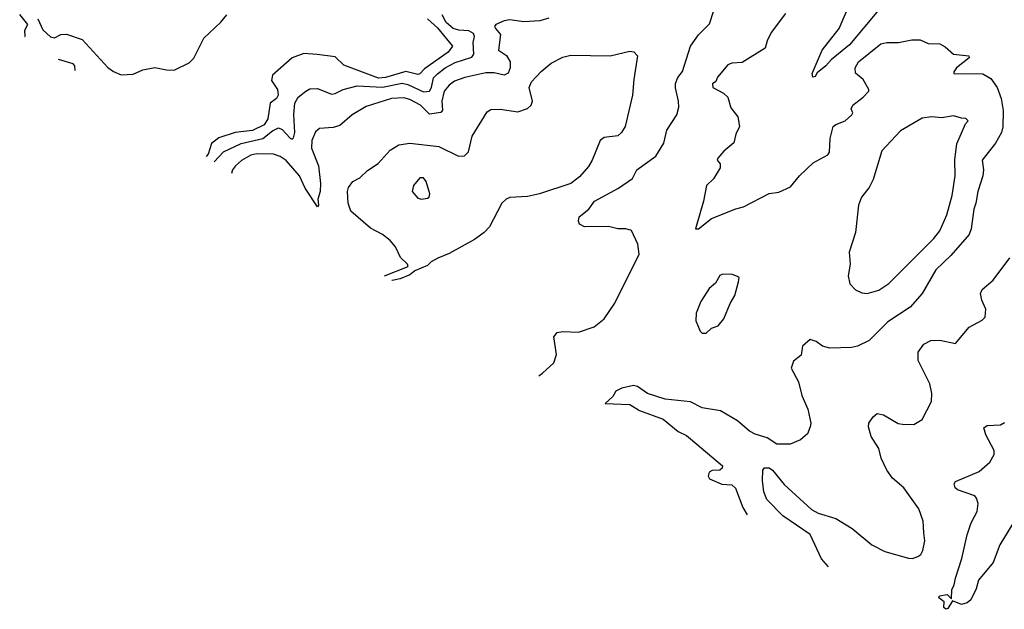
# Model space of a CAD drawing. Extents: x 1468344 to 1613994, y 525695 to 643861.
# Tile 118 of 256: x 1532617 to 1537634, y 534366 to 537370. Entities that reach past the tile are written whole.
import ezdxf

# ---------------------------------------------------------------- set-up
doc = ezdxf.new("R2010")
doc.units = 0

msp = doc.modelspace()

# ---------------------------------------------------------------- linework, layer by layer
at = {"layer": '0CON10XD'}
for points in [[(1536992, 537418), (1536845, 537241.1), (1536751.1, 537165), (1536725, 537134.2), (1536680.6, 537099.4), (1536669.5, 537080.5), (1536657.5, 537077.5), (1536654, 537095), (1536705, 537214.2), (1536791.5, 537325), (1536850.4, 537459.6)], [(1535261.5, 535555.3), (1535281.3, 535568.7), (1535337.8, 535622.2), (1535352.7, 535665), (1535338.8, 535755), (1535355, 535776.7), (1535382.3, 535782.3), (1535465, 535778), (1535544.2, 535805.8), (1535595, 535846), (1535649.4, 535925), (1535772.9, 536175), (1535766.4, 536226.4), (1535735, 536296.2), (1535705, 536304.4), (1535665, 536304.5), (1535617.2, 536317.2), (1535494.3, 536314.3), (1535468.8, 536328.8), (1535464, 536344), (1535467.5, 536365), (1535516.7, 536405), (1535546, 536445), (1535668.7, 536511.3), (1535738.5, 536561.5), (1535762, 536605), (1535858.8, 536675), (1535899.5, 536740.5), (1535913.5, 536806.5), (1535965.6, 536885), (1535975.6, 536925), (1535974.4, 536955), (1535957.6, 537022.4), (1535958.9, 537045), (1535970.9, 537075), (1535993.4, 537106.6), (1536035.4, 537234.6), (1536075, 537292.5), (1536131.4, 537348.6), (1536153.1, 537416.9)], [(1532644, 537283.5), (1532645.8, 537285), (1532644.1, 537315.9), (1532658.6, 537345), (1532617.2, 537397.2)], [(1532710, 537375), (1532735, 537318.8), (1532775, 537282.5), (1532795, 537276.7), (1532826.1, 537293.9), (1532855, 537295.6), (1532935, 537268.5), (1533067.1, 537127.1), (1533095, 537106.7), (1533135, 537089.2), (1533195, 537092), (1533245, 537113.8), (1533306.4, 537126.4), (1533364.3, 537114.3), (1533405, 537113.3), (1533480.3, 537149.7), (1533505, 537173.3), (1533555.8, 537275), (1533642.6, 537357.4), (1533673.3, 537395)], [(1534694.8, 537375), (1534745, 537327.8), (1534822.2, 537235), (1534800, 537205), (1534679.6, 537120.4), (1534655, 537093.9), (1534645, 537090.9), (1534585, 537105.9), (1534481.1, 537075), (1534445, 537072.4), (1534267.8, 537137.8), (1534225, 537180.3), (1534133.4, 537193.4), (1534065, 537197.5), (1534005, 537176.3), (1533905, 537087.8), (1533899.8, 537059.8), (1533930, 537015), (1533934.3, 536985.7), (1533925, 536968.8), (1533893.8, 536945), (1533880.6, 536865), (1533862.5, 536835), (1533802.5, 536805), (1533715, 536794.7), (1533631.1, 536768.9), (1533595, 536738.5), (1533576.7, 536685), (1533567.6, 536672.5)], [(1533607.4, 536645.9), (1533655, 536696.8), (1533745, 536738.7), (1533855.3, 536764.7), (1533905, 536803.9), (1533935, 536818.3), (1533955, 536810.2), (1533995, 536766.1), (1534005, 536761.8), (1534012.6, 536767.4), (1534019.6, 536795), (1534013.7, 536886.3), (1534019.7, 536945), (1534035.5, 536975), (1534075, 537006.4), (1534095, 537016.9), (1534135, 537019.6), (1534205, 536990.3), (1534225, 536993.4), (1534265, 537013.9), (1534337.3, 537032.8), (1534465, 537026.3), (1534565, 537045.8), (1534595, 537040.5), (1534675, 537002.7), (1534704.7, 537005.3), (1534716, 537024), (1534725, 537073.8), (1534745, 537094.8), (1534785, 537125.2), (1534835, 537151.1), (1534920.5, 537179.5), (1534931.3, 537195), (1534927, 537253), (1534934.8, 537285), (1534929.9, 537299.9), (1534905, 537313.8), (1534855, 537316.4), (1534825, 537325.7), (1534790.4, 537355), (1534769.2, 537395)], [(1535312.6, 537377.4), (1535266.6, 537363.4), (1535185, 537359.4), (1535115, 537369.4), (1535085, 537364.2), (1535042.5, 537345), (1535036.7, 537335), (1535041.2, 537325), (1535067.5, 537295), (1535056.2, 537215), (1535097.9, 537187.9), (1535115.3, 537155.3), (1535116.4, 537125), (1535105, 537097.8), (1535085, 537088), (1535035, 537099.6), (1534991.6, 537098.4), (1534885.4, 537075.4), (1534832.8, 537057.2), (1534805, 537036.6), (1534780.5, 537005), (1534768.5, 536955), (1534771.3, 536908.7), (1534762.7, 536897.3), (1534705, 536888.1), (1534658.7, 536935), (1534605, 536963.4), (1534575, 536971.1), (1534511.9, 536968.1), (1534382.5, 536927.5), (1534311.4, 536885), (1534248.5, 536831.5), (1534215, 536820.6), (1534145, 536815.8), (1534125, 536798), (1534105.4, 536755), (1534103.3, 536715), (1534139.1, 536625), (1534149.2, 536535), (1534148.6, 536495), (1534136.2, 536455), (1534140, 536425), (1534135, 536416.2), (1534071.5, 536511.5), (1534043.3, 536575), (1533975, 536652.2), (1533945, 536672.5), (1533910, 536685), (1533825, 536686.6), (1533795, 536679.6), (1533747, 536653), (1533716.4, 536625), (1533702.1, 536605), (1533696.5, 536586.4)], [(1536518.3, 537401.7), (1536445.8, 537304.2), (1536425, 537262.5), (1536415.5, 537224.5), (1536298, 537152), (1536245, 537148.9), (1536225, 537140.6), (1536172.2, 537077.8), (1536163.3, 537055), (1536146.4, 537043.6), (1536148, 537025), (1536202.5, 536995), (1536225.7, 536975), (1536240.3, 536920.3), (1536275.6, 536875.6), (1536284.3, 536825), (1536265, 536786.2), (1536255, 536742), (1536205, 536700.6), (1536174, 536665), (1536171.2, 536655), (1536185.8, 536635), (1536185.7, 536615), (1536151.4, 536558.6), (1536116.2, 536525), (1536101.2, 536445), (1536060, 536305), (1536075, 536303.8), (1536142, 536358), (1536265, 536406.9), (1536305, 536416.7), (1536435, 536484), (1536485, 536490.8), (1536545, 536518.8), (1536590, 536575), (1536659.7, 536640.3), (1536735, 536681.2), (1536742.5, 536695), (1536747.1, 536765), (1536762, 536825), (1536775, 536836), (1536823.3, 536855), (1536856.7, 536885), (1536862.5, 536895), (1536853.8, 536915), (1536861.2, 536935), (1536915, 536976), (1536943.3, 537005), (1536943.8, 537015), (1536913.8, 537065), (1536875, 537097.5), (1536874.4, 537125), (1536890, 537155), (1537005, 537247.1), (1537035, 537254.4), (1537095, 537254.3), (1537162.1, 537267.9), (1537205, 537266.9), (1537245, 537249.4), (1537305, 537247.5), (1537332.4, 537232.4), (1537375, 537194.2), (1537453.3, 537185), (1537453.8, 537175), (1537390, 537125), (1537375.8, 537105), (1537376.2, 537095), (1537523.7, 537093.7), (1537565, 537069.7), (1537597.5, 537025), (1537617.8, 536967.8), (1537627.1, 536907.1), (1537626, 536824), (1537619.6, 536795), (1537589.4, 536740.6), (1537520, 536655), (1537527.1, 536605), (1537524.4, 536575), (1537499.4, 536495), (1537489.1, 536435), (1537478.8, 536405), (1537465.3, 536304.7), (1537454, 536276), (1537361.7, 536168.3), (1537285, 536095.6), (1537215.3, 535974.7), (1537154.4, 535905), (1537040.1, 535829.9), (1536945, 535735.8), (1536885, 535707.1), (1536855, 535700), (1536745, 535696.2), (1536707.5, 535707.5), (1536675, 535730), (1536645, 535740), (1536605, 535707.5), (1536598.3, 535661.7), (1536559.5, 535630.5), (1536548, 535595), (1536585.5, 535525.5), (1536601.9, 535455), (1536632.2, 535385), (1536647.1, 535315), (1536644.3, 535295), (1536630.3, 535259.7), (1536595, 535230), (1536543, 535207), (1536475, 535206.9), (1536425, 535240), (1536365, 535257.8), (1536335, 535273.5), (1536275, 535327.1), (1536187.1, 535377.1), (1536095, 535393.3), (1536035, 535422.9), (1535905, 535437.3), (1535816.2, 535466.2), (1535765, 535500.8), (1535745, 535506), (1535685, 535492.5), (1535655, 535478), (1535639.2, 535450.8), (1535600, 535415), (1535725, 535409.6), (1535775, 535379.5), (1535895, 535335.3), (1535971.5, 535271.5), (1536015, 535252.3), (1536034.8, 535234.8), (1536197.2, 535097.2), (1536196.7, 535085), (1536185, 535075.7), (1536145, 535072.7), (1536130, 535065), (1536125.4, 535045), (1536131.1, 535031.1), (1536195, 535003.6), (1536245, 535001.1), (1536263.3, 534983.3), (1536301.2, 534885), (1536323.2, 534848.2)], [(1534476.5, 536065.9), (1534597, 536113), (1534592.5, 536125), (1534557.7, 536157.7), (1534532.1, 536212.1), (1534504.2, 536245), (1534466, 536275), (1534405, 536308.5), (1534304.7, 536394.7), (1534290, 536435), (1534287.3, 536495), (1534292.1, 536515), (1534313.7, 536546.3), (1534349.6, 536565), (1534388.8, 536601.2), (1534443.1, 536636.9), (1534504.6, 536705.4), (1534548.3, 536731.7), (1534605, 536741.5), (1534753.1, 536723.1), (1534853.3, 536675), (1534883.6, 536676.4), (1534903.9, 536696.1), (1534922.6, 536777.4), (1534998.6, 536901.4), (1535018.3, 536911.7), (1535065, 536914.4), (1535155, 536901.1), (1535205, 536917.8), (1535223.3, 536935), (1535230.4, 536955), (1535212.7, 537025), (1535225, 537052.9), (1535273.6, 537106.4), (1535325, 537148.9), (1535385, 537179.5), (1535425, 537188.5), (1535625, 537185.6), (1535725, 537209.1), (1535746.2, 537206.2), (1535765.5, 537185.5), (1535745.5, 537065), (1535738.9, 536985), (1535701.1, 536825), (1535683.1, 536795), (1535665, 536778.1), (1535595, 536769.4), (1535573.8, 536755), (1535534.5, 536655), (1535515, 536622.9), (1535469.8, 536570.2), (1535425, 536535.5), (1535265, 536482.3), (1535205, 536470), (1535115, 536464), (1535095, 536455.8), (1535072.9, 536435), (1535010, 536315), (1534982.9, 536285), (1534935, 536250.5), (1534805, 536178.6), (1534747.5, 536155), (1534713.9, 536136.1), (1534695, 536117.5), (1534630, 536090), (1534605, 536070.8), (1534555, 536050), (1534515, 536041.9), (1534513.6, 536041.1)], [(1532900.2, 537110.6), (1532897.5, 537135), (1532890, 537145), (1532815.4, 537167.8)], [(1536935, 535974.3), (1536995, 535992.9), (1537044.8, 536025.2), (1537273.9, 536256.1), (1537305.4, 536295), (1537340, 536375), (1537367.7, 536475), (1537383.8, 536575), (1537381.9, 536658.1), (1537392.1, 536737.9), (1537435, 536840), (1537450, 536855), (1537437, 536867), (1537415, 536867.5), (1537375, 536880), (1537315, 536870.8), (1537265, 536874.4), (1537215, 536868.1), (1537105, 536803.8), (1537008.8, 536701.2), (1536965.6, 536555), (1536945.6, 536515), (1536905.7, 536465), (1536891.4, 536425), (1536875.8, 536285), (1536844, 536185), (1536848, 536125), (1536838, 536065), (1536846.7, 536025), (1536875, 535993.3), (1536907.7, 535977.7), (1536935, 535974.3)], [(1534665, 536455.6), (1534695, 536460.8), (1534704.1, 536465.9), (1534707.5, 536482.5), (1534687.8, 536545), (1534675, 536564.2), (1534655, 536564.3), (1534622.9, 536525), (1534616, 536495), (1534645, 536461.4), (1534665, 536455.6)], [(1536737.2, 534583), (1536702.9, 534622.9), (1536645, 534746.9), (1536505, 534842.2), (1536424.4, 534925), (1536409.2, 534965), (1536401.7, 535021.7), (1536404.1, 535075.9), (1536412.5, 535087.5), (1536435, 535086.2), (1536453.1, 535075), (1536512.7, 535002.7), (1536651.9, 534875), (1536685, 534856.2), (1536775, 534828.2), (1536857.7, 534777.7), (1536958, 534695), (1537025, 534660.5), (1537145, 534626.7), (1537165, 534625.7), (1537193.3, 534635), (1537208, 534645), (1537219.2, 534665), (1537228.1, 534715), (1537224.3, 534755), (1537220, 534815), (1537198, 534878), (1537121.2, 534985), (1537064.6, 535034.6), (1537034.4, 535075), (1537005.4, 535135.4), (1536993.6, 535185), (1536955, 535246.7), (1536942.5, 535295), (1536944, 535315), (1536965, 535346.7), (1536986.4, 535363.6), (1537017.3, 535357.3), (1537093.2, 535313.2), (1537115, 535309.2), (1537172.7, 535307.3), (1537215, 535333.8), (1537262.5, 535425), (1537264.4, 535465), (1537254.4, 535515), (1537194.5, 535634.5), (1537195, 535676.7), (1537223.6, 535716.4), (1537260, 535735), (1537305, 535738), (1537385, 535720), (1537455, 535803.8), (1537520.7, 535839.3), (1537536.1, 535853.9), (1537538.8, 535895), (1537518.3, 535941.7), (1537512.9, 535975), (1537521.4, 535995), (1537576.5, 536043.5), (1537662.4, 536157.6)], [(1536095, 535772.5), (1536115, 535773.3), (1536141.7, 535798.3), (1536175, 535810), (1536204, 535846), (1536236.1, 535923.9), (1536261.2, 535965), (1536280, 536035), (1536282.5, 536055), (1536275, 536062.5), (1536243, 536073), (1536195, 536072.5), (1536185, 536067.5), (1536162, 536028), (1536129.5, 536000.5), (1536086.7, 535935), (1536063.3, 535875), (1536062.5, 535835), (1536083.6, 535783.6), (1536095, 535772.5)], [(1537695, 534834.5), (1537610, 534695), (1537576.8, 534605), (1537501.9, 534515), (1537489.5, 534470.5), (1537463.8, 534415), (1537445, 534398.8), (1537415, 534390.8), (1537370, 534410), (1537345, 534371.2), (1537335, 534366.2), (1537326.2, 534375), (1537328, 534405), (1537300, 534425), (1537303.3, 534435), (1537342, 534442), (1537365, 534420), (1537366.7, 534465), (1537378.9, 534491.1), (1537384.6, 534525), (1537417.1, 534625), (1537445, 534746.2), (1537465, 534806.2), (1537494.6, 534865), (1537500, 534905), (1537492.7, 534932.7), (1537483.6, 534943.6), (1537394.6, 534974.6), (1537384, 534985), (1537378, 535005), (1537385, 535017.5), (1537505, 535067.8), (1537560.6, 535115), (1537581.1, 535155), (1537582.5, 535175), (1537540, 535255), (1537529.5, 535290.5), (1537547, 535303), (1537615, 535305.6), (1537635, 535317.5)]]:
    msp.add_lwpolyline(points, dxfattribs=at)

doc.saveas('drawing.dxf')
